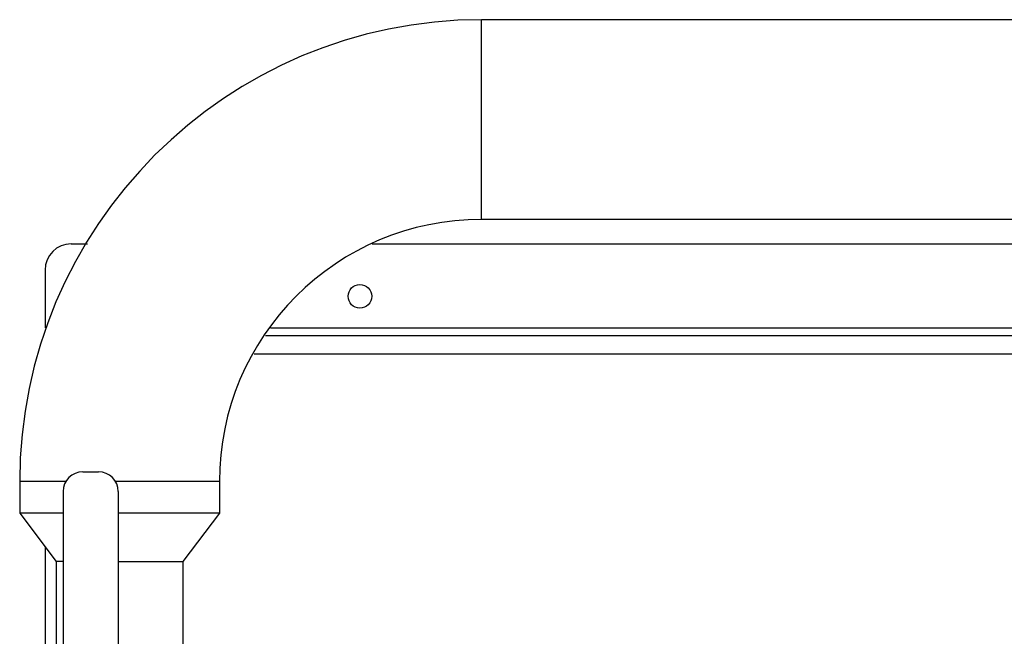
# Model space of a CAD drawing. Header units: millimetres. Extents: x 0 to 4000, y 0 to 3000.
# Tile 11 of 171: x 507 to 882, y 751 to 986. Entities that reach past the tile are written whole.
import ezdxf

# ---------------------------------------------------------------- set-up
doc = ezdxf.new("R2010")
doc.units = ezdxf.units.MM
doc.header["$LTSCALE"] = 219.99956
doc.layers.get('0').update_dxf_attribs({"linetype": 'CONTINUOUS'})

msp = doc.modelspace()

# ---------------------------------------------------------------- linework, layer by layer
at = {"color": 9, "linetype": 'CONTINUOUS'}
for p, q in [((682.7, 909.54), (682.7, 985.64)), ((602.24, 868.21), (1071.82, 868.21)), ((1065.26, 858.21), (595.95, 858.21)), ((524.25, 809.59), (506.65, 809.59)), ((582.75, 809.59), (543.15, 809.59))]:
    msp.add_line(p, q, dxfattribs=at)
at = {"color": 7, "linetype": 'CONTINUOUS'}
for p, q in [((1606.7, 985.64), (682.7, 985.64)), ((1120.55, 909.54), (682.7, 909.54)), ((526.31, 900.21), (532.48, 900.21)), ((640.97, 900.21), (1101.9, 900.21)), ((516.31, 890.21), (516.31, 868.21)), ((1069.36, 865.21), (600.35, 865.21)), ((530.7, 813.29), (536.7, 813.29)), ((506.65, 809.59), (506.65, 797.59)), ((582.75, 809.59), (582.75, 797.59)), ((523.2, 805.79), (523.2, 738.21)), ((544.2, 805.79), (544.2, 738.21)), ((506.65, 797.59), (520.55, 779.09)), ((523.2, 797.59), (506.65, 797.59)), ((582.75, 797.59), (544.2, 797.59)), ((582.75, 797.59), (568.85, 779.09)), ((516.31, 784.74), (516.31, 712.13)), ((520.55, 779.09), (520.55, 744.09)), ((523.2, 779.09), (520.55, 779.09)), ((544.2, 779.09), (568.85, 779.09)), ((568.85, 779.09), (568.85, 744.09))]:
    msp.add_line(p, q, dxfattribs=at)
msp.add_circle((636.31, 880.21), 4.5, dxfattribs=at)
for centre, radius, start, end in [((682.7, 809.59), 176.05, 90, 180), ((682.7, 809.59), 99.95, 90, 180), ((526.31, 890.21), 10, 90, 180), ((530.7, 805.79), 7.5, 90, 180), ((536.7, 805.79), 7.5, 0, 90)]:
    msp.add_arc(centre, radius, start, end, dxfattribs=at)

doc.saveas('drawing.dxf')
